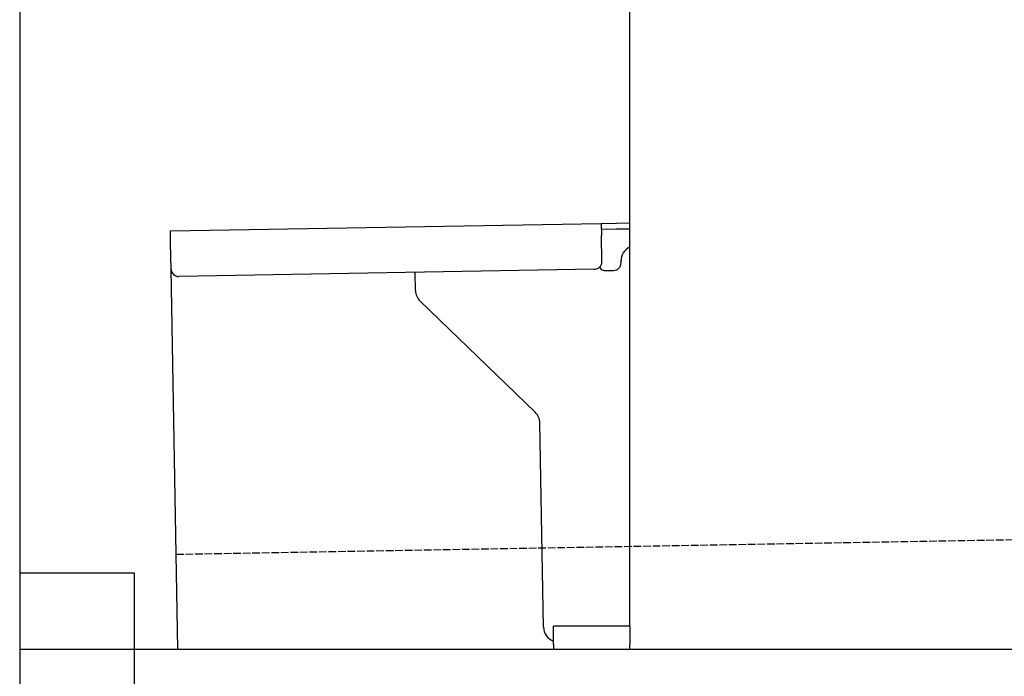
# Model space of a CAD drawing. Extents: x 1073 to 6773, y 5741 to 11866.
# Tile 2 of 54: x 1073 to 1718, y 7995 to 8426. Entities that reach past the tile are written whole.
import ezdxf

# ---------------------------------------------------------------- set-up
doc = ezdxf.new("R2010")
doc.units = 0
doc.linetypes.add('GEN3', pattern=[6.25, 5, -1.25])
doc.layers.get('0').update_dxf_attribs({"linetype": 'CONTINUOUS'})
doc.layers.add('3', color=6, linetype='GEN3')

msp = doc.modelspace()

# ---------------------------------------------------------------- linework, layer by layer
for p, q in [((1072.77, 11365.9), (1072.77, 5915.9)), ((1472.77, 8027.85), (1472.77, 8568.02)), ((1171.58, 8287.28), (1454.03, 8292.21)), ((1454.03, 8292.21), (1464.03, 8292.38)), ((1454.03, 8292.21), (1454.17, 8284.21)), ((1464.1, 8288.38), (1454.1, 8288.21)), ((1464.03, 8292.38), (1472.77, 8292.53)), ((1472.77, 8288.53), (1464.1, 8288.38)), ((1171.72, 8279.28), (1171.58, 8287.28)), ((1454.47, 8267.21), (1454.17, 8284.21)), ((1172.01, 8262.28), (1171.72, 8279.28)), ((1176.36, 8013.02), (1172.01, 8262.28)), ((1466.99, 8266.43), (1466.97, 8267.43)), ((1449.56, 8262.12), (1177.1, 8257.37)), ((1332.28, 8248.22), (1332.08, 8260.07)), ((1457.08, 8261.26), (1462.07, 8261.34)), ((1410.76, 8168.36), (1335.34, 8241.2)), ((1416.15, 8027.51), (1413.81, 8161.34)), ((1072.77, 8063.02), (1147.77, 8063.02)), ((1147.77, 8063.02), (1147.77, 7858.02)), ((1472.77, 8028.02), (1422.77, 8028.02)), ((1422.77, 8016.02), (1422.77, 8028.02)), ((1472.77, 8027.85), (1472.77, 8016.02)), ((1072.77, 8013.02), (1812.77, 8013.02)), ((1422.77, 8016.02), (1422.77, 8013.02)), ((1472.77, 8013.02), (1472.77, 8016.02))]:
    msp.add_line(p, q)
for centre, radius, start, end in [((1476.97, 8267.6), 10, 114.78744, 181), ((1177.01, 8262.37), 5, 181, 271), ((1449.47, 8267.12), 5, 271, 1), ((1456.99, 8266.25), 5, 214.23672, 271), ((1461.99, 8266.34), 5, 271, 1), ((1342.28, 8248.39), 10, 181, 226), ((1403.81, 8161.17), 10, 1, 46), ((1426.15, 8027.68), 10, 181, 250.29343)]:
    msp.add_arc(centre, radius, start, end)
at = {"layer": '3'}
msp.add_line((1175.28, 8075.31), (6230.44, 8163.55), dxfattribs=at)

doc.saveas('drawing.dxf')
